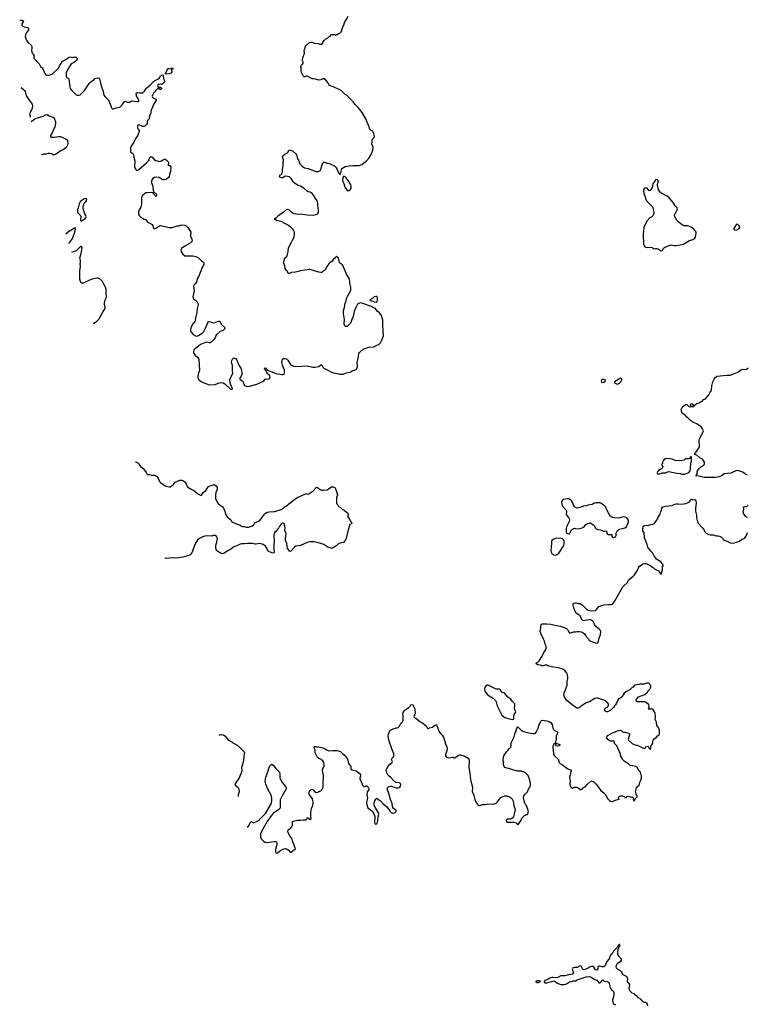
# Model space of a CAD drawing. Header units: inches. Extents: x 2354866 to 2448306, y 705012 to 877032.
# Tile 5 of 36: x 2370796 to 2385663, y 735008 to 755135. Entities that reach past the tile are written whole.
import ezdxf

# ---------------------------------------------------------------- set-up
doc = ezdxf.new("R2010")
doc.units = ezdxf.units.IN
doc.header["$MEASUREMENT"] = 0
for name, color, linetype in [('C3773', 7, 'Continuous'), ('C3774', 7, 'Continuous'), ('C3775', 7, 'Continuous'), ('C3783', 7, 'Continuous'), ('C3784', 7, 'Continuous'), ('C3785', 7, 'Continuous')]:
    doc.layers.add(name, color=color, linetype=linetype)

msp = doc.modelspace()

# ---------------------------------------------------------------- linework, layer by layer
at = {"layer": 'C3773', "color": 6, "elevation": 100}
for points in [[(2375370, 740000), (2375370, 739996), (2375347, 739910), (2375325, 739850), (2375335, 739790), (2375328, 739750), (2375282, 739638), (2375206, 739530), (2375197, 739510), (2375201, 739490), (2375259, 739439), (2375272, 739412), (2375277, 739350), (2375259, 739290), (2375258, 739259)], [(2375453, 738621), (2375483, 738670), (2375511, 738730), (2375530, 738742), (2375570, 738715), (2375638, 738742), (2375690, 738779), (2375819, 738910), (2375924, 739090), (2375940, 739130), (2375949, 739170), (2375950, 739210), (2375939, 739270), (2375868, 739408), (2375826, 739506), (2375817, 739537), (2375814, 739570), (2375826, 739650), (2375860, 739740), (2375870, 739789), (2375890, 739846), (2375910, 739886), (2375930, 739906), (2375950, 739917), (2375975, 739895), (2376026, 739830), (2376092, 739770), (2376102, 739750), (2376112, 739710), (2376113, 739630), (2376162, 739542), (2376236, 739456), (2376246, 739426), (2376243, 739410), (2376156, 739270), (2376117, 739190), (2376119, 739041), (2376112, 739010), (2376094, 738990), (2375984, 738916), (2375963, 738897), (2375861, 738759), (2375732, 738530), (2375718, 738490), (2375713, 738430), (2375730, 738389), (2375780, 738340), (2375810, 738324), (2375850, 738319), (2375990, 738339), (2376030, 738335), (2376044, 738325), (2376052, 738310), (2376052, 738270), (2376029, 738210), (2376020, 738160), (2376021, 738130), (2376030, 738102), (2376050, 738099), (2376070, 738109), (2376127, 738153), (2376190, 738187), (2376230, 738193), (2376250, 738189), (2376283, 738163), (2376330, 738108), (2376382, 738150), (2376390, 738166), (2376410, 738168), (2376425, 738175), (2376430, 738190), (2376422, 738202), (2376392, 738292), (2376374, 738330), (2376358, 738398), (2376314, 738454), (2376282, 738510), (2376276, 738550), (2376279, 738570), (2376290, 738584), (2376330, 738599), (2376352, 738628), (2376368, 738670), (2376368, 738732), (2376382, 738750), (2376474, 738770), (2376530, 738770), (2376590, 738781), (2376641, 738780), (2376661, 738790), (2376670, 738822), (2376690, 738822), (2376704, 738804), (2376730, 738783), (2376745, 738790), (2376750, 738810), (2376744, 738850), (2376746, 738930), (2376755, 739010), (2376783, 739070), (2376794, 739150), (2376777, 739210), (2376710, 739306), (2376706, 739330), (2376708, 739350), (2376730, 739381), (2376750, 739397), (2376770, 739404), (2376790, 739389), (2376830, 739345), (2376850, 739337), (2376870, 739337), (2376890, 739345), (2376910, 739361), (2376950, 739374), (2376970, 739389), (2376994, 739450), (2376999, 739490), (2377000, 739690), (2376988, 739750), (2376984, 739796), (2376991, 739829), (2377015, 739870), (2377016, 739910), (2377007, 739950), (2376990, 739985), (2376970, 740000)], [(2377499, 740000), (2377516, 739930), (2377530, 739910), (2377554, 739890), (2377565, 739870), (2377564, 739830), (2377572, 739810), (2377610, 739791), (2377670, 739780), (2377750, 739721), (2377762, 739690), (2377761, 739670), (2377749, 739630), (2377749, 739610), (2377779, 739550), (2377802, 739490), (2377830, 739458), (2377850, 739462), (2377867, 739473), (2377890, 739475), (2377910, 739454), (2377932, 739410), (2377931, 739389), (2377898, 739350), (2377894, 739330), (2377891, 739290), (2377903, 739230), (2377883, 739130), (2377884, 739110), (2377910, 739024), (2377990, 738964), (2378022, 738922), (2378050, 738850), (2378045, 738730), (2378050, 738704), (2378057, 738697), (2378070, 738692), (2378090, 738701), (2378105, 738730), (2378114, 738770), (2378119, 738841), (2378132, 738890), (2378118, 738938), (2378070, 739011), (2378042, 739070), (2378038, 739090), (2378038, 739130), (2378050, 739169), (2378070, 739202), (2378090, 739219), (2378130, 739198), (2378170, 739167), (2378223, 739103), (2378290, 739049), (2378339, 738990), (2378368, 738948), (2378389, 738930), (2378410, 738917), (2378430, 738913), (2378471, 738930), (2378491, 738950), (2378486, 738970), (2378436, 739010), (2378421, 739030), (2378413, 739053), (2378406, 739110), (2378370, 739195), (2378337, 739317), (2378309, 739390), (2378305, 739415), (2378308, 739432), (2378317, 739443), (2378340, 739460), (2378370, 739470), (2378390, 739470), (2378450, 739446), (2378490, 739436), (2378530, 739436), (2378550, 739443), (2378561, 739450), (2378574, 739470), (2378581, 739510), (2378570, 739525), (2378550, 739536), (2378490, 739543), (2378470, 739551), (2378450, 739567), (2378370, 739651), (2378326, 739686), (2378310, 739711), (2378288, 739770), (2378286, 739790), (2378290, 739818), (2378322, 739878), (2378361, 739919), (2378390, 739935), (2378405, 739950), (2378411, 739970), (2378400, 740000)], [(2379978, 740000), (2379981, 739970), (2379972, 739850), (2379994, 739734), (2380000, 739675)]]:
    msp.add_lwpolyline(points, dxfattribs=at)
at = {"layer": 'C3774', "color": 6, "elevation": 100}
for points in [[(2372294, 748930), (2372310, 748934), (2372350, 748956), (2372370, 748970), (2372418, 749022), (2372498, 749170), (2372541, 749230), (2372544, 749250), (2372528, 749310), (2372528, 749350), (2372540, 749410), (2372564, 749450), (2372570, 749470), (2372562, 749538), (2372563, 749630), (2372550, 749669), (2372512, 749730), (2372490, 749781), (2372437, 749830), (2372399, 749850), (2372370, 749854), (2372310, 749837), (2372270, 749833), (2372119, 749761), (2372090, 749752), (2372070, 749749), (2372056, 749756), (2372040, 749780), (2372021, 749830), (2372027, 750000)], [(2374497, 750000), (2374482, 749970), (2374458, 749890), (2374425, 749835), (2374410, 749769), (2374396, 749750), (2374361, 749718), (2374349, 749691), (2374359, 749590), (2374336, 749470), (2374337, 749450), (2374350, 749428), (2374390, 749402), (2374424, 749370), (2374442, 749330), (2374443, 749310), (2374421, 749230), (2374415, 749150), (2374395, 749070), (2374384, 748990), (2374374, 748966), (2374330, 748921), (2374310, 748885), (2374284, 748810), (2374284, 748770), (2374290, 748757), (2374343, 748703), (2374390, 748672), (2374410, 748669), (2374450, 748682), (2374525, 748730), (2374558, 748762), (2374587, 748813), (2374630, 748928), (2374650, 748958), (2374670, 748963), (2374756, 748936), (2374790, 748943), (2374850, 748970), (2374876, 748970), (2374895, 748955), (2374921, 748901), (2374977, 748850), (2374988, 748830), (2374978, 748810), (2374959, 748790), (2374890, 748764), (2374828, 748710), (2374812, 748690), (2374790, 748630), (2374770, 748604), (2374710, 748545), (2374690, 748533), (2374670, 748530), (2374610, 748540), (2374590, 748538), (2374490, 748496), (2374453, 748470), (2374356, 748385), (2374345, 748350), (2374346, 748330), (2374354, 748310), (2374378, 748278), (2374437, 748230), (2374451, 748210), (2374457, 748190), (2374467, 747970), (2374443, 747890), (2374433, 747830), (2374445, 747790), (2374461, 747770), (2374510, 747735), (2374670, 747671), (2374790, 747679), (2374870, 747711), (2374903, 747717), (2374950, 747711), (2374990, 747691), (2375096, 747590), (2375110, 747581), (2375130, 747576), (2375141, 747590), (2375139, 747610), (2375104, 747684), (2375092, 747770), (2375104, 747810), (2375154, 747910), (2375143, 747957), (2375143, 748063), (2375124, 748130), (2375131, 748170), (2375143, 748197), (2375150, 748208), (2375170, 748222), (2375204, 748210), (2375234, 748174), (2375273, 748070), (2375314, 748010), (2375332, 747932), (2375333, 747890), (2375320, 747850), (2375296, 747810), (2375297, 747790), (2375312, 747770), (2375340, 747750), (2375359, 747730), (2375378, 747678), (2375390, 747660), (2375423, 747643), (2375450, 747636), (2375490, 747642), (2375638, 747682), (2375763, 747737), (2375781, 747750), (2375814, 747786), (2375830, 747792), (2375870, 747787), (2375890, 747793), (2375910, 747810), (2375916, 747830), (2375910, 747855), (2375904, 747865), (2375868, 747888), (2375840, 747940), (2375829, 747950), (2375825, 747965), (2375802, 747990), (2375798, 748010), (2375810, 748016), (2375830, 748010), (2375845, 747985), (2375882, 747962), (2376030, 747904), (2376150, 747879), (2376170, 747879), (2376197, 747890), (2376206, 747910), (2376204, 747970), (2376167, 748070), (2376153, 748130), (2376166, 748194), (2376175, 748205), (2376189, 748211), (2376211, 748211), (2376250, 748201), (2376275, 748175), (2376330, 748090), (2376350, 748070), (2376390, 748050), (2376430, 748046), (2376670, 748062), (2376786, 748034), (2376830, 748030), (2376910, 748049), (2376950, 748079), (2376970, 748079), (2376993, 748030), (2377010, 748010), (2377093, 747973), (2377170, 747928), (2377210, 747915), (2377290, 747902), (2377330, 747889), (2377390, 747886), (2377408, 747890), (2377470, 747913), (2377547, 747933), (2377590, 747955), (2377670, 747985), (2377695, 748030), (2377698, 748070), (2377692, 748110), (2377694, 748130), (2377720, 748250), (2377725, 748310), (2377734, 748330), (2377750, 748344), (2377790, 748378), (2377847, 748413), (2377930, 748438), (2378030, 748451), (2378090, 748483), (2378130, 748496), (2378150, 748511), (2378165, 748530), (2378189, 748570), (2378227, 748670), (2378222, 748790), (2378213, 748870), (2378218, 748950), (2378216, 748990), (2378190, 749085), (2378150, 749144), (2378097, 749177), (2378069, 749230), (2378027, 749247), (2377987, 749270), (2377810, 749336), (2377770, 749344), (2377740, 749340), (2377710, 749330), (2377701, 749319), (2377666, 749254), (2377633, 749170), (2377607, 749070), (2377581, 749010), (2377570, 748966), (2377552, 748930), (2377491, 748869), (2377470, 748862), (2377450, 748866), (2377438, 748878), (2377429, 748910), (2377429, 748950), (2377435, 748970), (2377434, 749010), (2377409, 749129), (2377409, 749190), (2377433, 749250), (2377449, 749350), (2377469, 749390), (2377470, 749434), (2377499, 749490), (2377537, 749543), (2377564, 749610), (2377564, 749670), (2377544, 749750), (2377542, 749790), (2377525, 749845), (2377464, 749950), (2377444, 750000)], [(2376532, 750000), (2376510, 749996), (2376430, 749974), (2376350, 749966), (2376310, 749944), (2376290, 749945), (2376284, 749950), (2376269, 749990), (2376258, 750000)], [(2377004, 750000), (2377001, 749999), (2376970, 749965), (2376950, 749964), (2376910, 749977), (2376830, 749993), (2376812, 750000)], [(2373163, 746095), (2373170, 746095), (2373218, 746070), (2373236, 746050), (2373264, 746004), (2373309, 745970), (2373349, 745930), (2373380, 745880), (2373390, 745849), (2373410, 745839), (2373450, 745839), (2373490, 745826), (2373550, 745823), (2373570, 745816), (2373595, 745795), (2373624, 745764), (2373655, 745695), (2373670, 745675), (2373770, 745607), (2373790, 745598), (2373850, 745587), (2373870, 745589), (2373930, 745626), (2373970, 745681), (2374070, 745722), (2374110, 745725), (2374130, 745718), (2374170, 745685), (2374195, 745650), (2374215, 745595), (2374230, 745576), (2374310, 745530), (2374355, 745510), (2374450, 745438), (2374490, 745418), (2374510, 745418), (2374546, 745470), (2374599, 745510), (2374651, 745590), (2374690, 745609), (2374749, 745629), (2374770, 745633), (2374778, 745630), (2374810, 745609), (2374829, 745570), (2374832, 745550), (2374829, 745530), (2374803, 745470), (2374794, 745406), (2374798, 745350), (2374833, 745273), (2374848, 745248), (2374890, 745210), (2374930, 745181), (2374959, 745150), (2374984, 745090), (2374999, 745030), (2375033, 744970), (2375108, 744910), (2375128, 744870), (2375190, 744841), (2375303, 744803), (2375330, 744782), (2375350, 744775), (2375390, 744774), (2375430, 744764), (2375470, 744764), (2375551, 744790), (2375578, 744810), (2375602, 744850), (2375651, 744869), (2375701, 744900), (2375746, 744950), (2375798, 745030), (2375818, 745050), (2375850, 745069), (2375890, 745078), (2376010, 745084), (2376136, 745125), (2376161, 745139), (2376199, 745170), (2376270, 745209), (2376289, 745231), (2376397, 745323), (2376450, 745353), (2376482, 745378), (2376550, 745402), (2376650, 745452), (2376690, 745439), (2376710, 745445), (2376730, 745465), (2376793, 745507), (2376852, 745570), (2376870, 745576), (2376950, 745525), (2376970, 745518), (2377010, 745515), (2377075, 745525), (2377170, 745583), (2377203, 745583), (2377233, 745573), (2377243, 745563), (2377278, 745470), (2377278, 745450), (2377288, 745430), (2377287, 745413), (2377268, 745370), (2377266, 745290), (2377270, 745246), (2377290, 745226), (2377310, 745186), (2377346, 745170), (2377386, 745130), (2377428, 745108), (2377470, 745068), (2377498, 745050), (2377508, 745030), (2377507, 745013), (2377498, 744990), (2377498, 744970), (2377544, 744910), (2377566, 744866), (2377584, 744850), (2377575, 744830), (2377542, 744818), (2377533, 744807), (2377522, 744750), (2377498, 744682), (2377464, 744530), (2377441, 744479), (2377410, 744448), (2377350, 744437), (2377314, 744425), (2377253, 744370), (2377190, 744335), (2377155, 744335), (2377090, 744353), (2377010, 744407), (2376950, 744430), (2376898, 744438), (2376810, 744459), (2376740, 744460), (2376690, 744454), (2376670, 744447), (2376530, 744385), (2376438, 744370), (2376410, 744351), (2376335, 744270), (2376330, 744267), (2376310, 744271), (2376270, 744331), (2376263, 744363), (2376257, 744430), (2376227, 744490), (2376227, 744527), (2376242, 744630), (2376236, 744656), (2376215, 744690), (2376211, 744709), (2376217, 744750), (2376214, 744790), (2376198, 744830), (2376190, 744838), (2376170, 744845), (2376150, 744836), (2376130, 744818), (2376110, 744790), (2376089, 744751), (2376069, 744730), (2376030, 744675), (2376005, 744655), (2375992, 744630), (2375987, 744590), (2375992, 744470), (2375986, 744410), (2375990, 744370), (2375987, 744290), (2375994, 744250), (2375989, 744231), (2375950, 744235), (2375886, 744266), (2375870, 744281), (2375851, 744310), (2375844, 744330), (2375815, 744375), (2375768, 744408), (2375730, 744421), (2375690, 744427), (2375630, 744414), (2375610, 744414), (2375550, 744431), (2375450, 744431), (2375390, 744422), (2375330, 744419), (2375290, 744408), (2375230, 744379), (2375170, 744359), (2375110, 744310), (2375050, 744279), (2374971, 744229), (2374930, 744219), (2374910, 744221), (2374841, 744261), (2374822, 744282), (2374808, 744308), (2374802, 744350), (2374804, 744390), (2374833, 744490), (2374836, 744530), (2374819, 744570), (2374790, 744591), (2374752, 744588), (2374730, 744579), (2374635, 744585), (2374570, 744575), (2374522, 744558), (2374470, 744530), (2374430, 744496), (2374402, 744458), (2374376, 744404), (2374327, 744270), (2374310, 744234), (2374292, 744210), (2374270, 744190), (2374130, 744146), (2374008, 744128), (2373910, 744133), (2373790, 744122), (2373766, 744125)], [(2378400, 740000), (2378396, 740010), (2378398, 740030), (2378431, 740070), (2378442, 740090), (2378442, 740130), (2378410, 740194), (2378402, 740230), (2378390, 740254), (2378346, 740386), (2378326, 740490), (2378332, 740528), (2378350, 740586), (2378372, 740610), (2378430, 740642), (2378490, 740662), (2378510, 740662), (2378530, 740669), (2378551, 740689), (2378572, 740730), (2378592, 740750), (2378594, 740770), (2378617, 740783), (2378631, 740809), (2378631, 740910), (2378625, 740930), (2378632, 740970), (2378650, 741006), (2378672, 741028), (2378747, 741073), (2378777, 741103), (2378790, 741128), (2378810, 741139), (2378830, 741128), (2378869, 741050), (2378877, 740950), (2378870, 740931), (2378854, 740910), (2378849, 740891), (2378858, 740870), (2378890, 740854), (2378969, 740790), (2379015, 740770), (2379098, 740698), (2379130, 740648), (2379143, 740643), (2379150, 740642), (2379170, 740658), (2379230, 740675), (2379270, 740708), (2379310, 740726), (2379329, 740690), (2379337, 740650), (2379361, 740590), (2379390, 740549), (2379430, 740509), (2379455, 740470), (2379472, 740430), (2379497, 740330), (2379524, 740270), (2379529, 740230), (2379522, 740190), (2379495, 740110), (2379495, 740090), (2379509, 740069), (2379534, 740054), (2379566, 740046), (2379630, 740059), (2379650, 740057), (2379670, 740049), (2379690, 740049), (2379710, 740059), (2379750, 740094), (2379790, 740105), (2379805, 740105), (2379890, 740081), (2379957, 740037), (2379976, 740016), (2379978, 740000)], [(2374874, 740511), (2374910, 740521), (2374950, 740519), (2374970, 740512), (2374990, 740497), (2375065, 740405), (2375130, 740374), (2375153, 740353), (2375230, 740310), (2375302, 740250), (2375381, 740170), (2375392, 740150), (2375374, 740090), (2375370, 740000)], [(2376970, 740000), (2376950, 740016), (2376910, 740036), (2376876, 740070), (2376851, 740110), (2376831, 740150), (2376831, 740211), (2376814, 740250), (2376814, 740270), (2376822, 740278), (2376850, 740278), (2376870, 740268), (2376886, 740274), (2376910, 740273), (2376970, 740259), (2377030, 740237), (2377067, 740207), (2377109, 740190), (2377190, 740196), (2377270, 740195), (2377310, 740192), (2377350, 740176), (2377390, 740137), (2377429, 740109), (2377457, 740070), (2377490, 740036), (2377499, 740000)]]:
    msp.add_lwpolyline(points, dxfattribs=at)
msp.add_lwpolyline([(2378070, 749479), (2378041, 749470), (2378019, 749450), (2378007, 749433), (2377952, 749410), (2377974, 749390), (2378010, 749384), (2378039, 749370), (2378090, 749363), (2378103, 749370), (2378108, 749410), (2378104, 749450), (2378090, 749474)], close=True, dxfattribs=at)
at = {"layer": 'C3775', "color": 6, "elevation": 100}
for points in [[(2376258, 750000), (2376248, 750010), (2376222, 750050), (2376210, 750106), (2376189, 750170), (2376196, 750184), (2376209, 750250), (2376227, 750273), (2376250, 750291), (2376261, 750310), (2376279, 750390), (2376290, 750472), (2376352, 750588), (2376370, 750631), (2376405, 750690), (2376414, 750750), (2376410, 750790), (2376392, 750830), (2376374, 750854), (2376334, 750894), (2376290, 750927), (2376150, 751003), (2376046, 751030), (2376008, 751050), (2376008, 751070), (2376046, 751094), (2376086, 751134), (2376189, 751210), (2376210, 751221), (2376250, 751258), (2376270, 751265), (2376302, 751250), (2376342, 751210), (2376383, 751183), (2376396, 751176), (2376450, 751168), (2376570, 751163), (2376670, 751147), (2376790, 751141), (2376850, 751152), (2376886, 751170), (2376900, 751200), (2376902, 751250), (2376895, 751275), (2376889, 751371), (2376881, 751410), (2376874, 751430), (2376839, 751479), (2376800, 751550), (2376770, 751585), (2376729, 751609), (2376690, 751619), (2376670, 751629), (2376602, 751690), (2376530, 751730), (2376484, 751744), (2376410, 751793), (2376390, 751814), (2376345, 751890), (2376310, 751923), (2376230, 751938), (2376208, 751932), (2376170, 751905), (2376150, 751904), (2376110, 751918), (2376102, 751930), (2376110, 751954), (2376130, 751962), (2376155, 751985), (2376165, 752015), (2376167, 752070), (2376181, 752150), (2376182, 752210), (2376178, 752230), (2376187, 752253), (2376188, 752270), (2376164, 752330), (2376169, 752350), (2376210, 752385), (2376243, 752397), (2376265, 752415), (2376298, 752462), (2376309, 752470), (2376330, 752471), (2376370, 752454), (2376438, 752390), (2376450, 752370), (2376473, 752293), (2376497, 752250), (2376521, 752190), (2376570, 752138), (2376614, 752110), (2376690, 752091), (2376850, 752035), (2376890, 752031), (2376930, 752045), (2376943, 752057), (2376955, 752090), (2376962, 752130), (2376989, 752211), (2377010, 752226), (2377030, 752225), (2377070, 752205), (2377090, 752205), (2377150, 752185), (2377230, 752151), (2377250, 752131), (2377265, 752105), (2377284, 752070), (2377310, 752003), (2377330, 751976), (2377342, 751978), (2377353, 751987), (2377378, 752090), (2377449, 752131), (2377525, 752145), (2377610, 752155), (2377730, 752156), (2377790, 752176), (2377884, 752250), (2377937, 752310), (2377987, 752393), (2378013, 752470), (2378019, 752530), (2377989, 752590), (2377997, 752630), (2377997, 752670), (2378006, 752690), (2378036, 752730), (2378043, 752750), (2378041, 752779), (2378033, 752810), (2378009, 752850), (2377952, 752892), (2377943, 752910), (2377933, 752970), (2377910, 753009), (2377869, 753109), (2377796, 753236), (2377710, 753342), (2377642, 753410), (2377610, 753458), (2377542, 753522), (2377485, 753585), (2377449, 753609), (2377370, 753679), (2377326, 753706), (2377238, 753750), (2377129, 753790), (2377110, 753809), (2377089, 753850), (2377050, 753902), (2377034, 753914), (2377030, 753926), (2376990, 753929), (2376950, 753905), (2376910, 753899), (2376812, 753928), (2376769, 753929), (2376670, 753978), (2376650, 753978), (2376630, 753968), (2376608, 753968), (2376590, 753986), (2376546, 754070), (2376548, 754150), (2376542, 754170), (2376555, 754205), (2376578, 754230), (2376588, 754250), (2376587, 754267), (2376569, 754310), (2376576, 754324), (2376583, 754357), (2376614, 754450), (2376608, 754510), (2376628, 754550), (2376630, 754574), (2376649, 754611), (2376718, 754670), (2376750, 754679), (2376770, 754675), (2376810, 754655), (2376891, 754651), (2376930, 754632), (2376967, 754633), (2377016, 754710), (2377041, 754739), (2377094, 754766), (2377110, 754782), (2377130, 754792), (2377170, 754832), (2377230, 754832), (2377250, 754822), (2377268, 754832), (2377287, 754833), (2377310, 754852), (2377330, 754854), (2377360, 754880), (2377375, 754905), (2377375, 754930), (2377389, 754970), (2377422, 755030), (2377442, 755090), (2377464, 755130), (2377510, 755205)], [(2370796, 755135), (2370871, 755110), (2370867, 755090), (2370842, 755050), (2370836, 755030), (2370841, 755021), (2370861, 755001), (2370887, 754987), (2370955, 754975), (2370971, 754970), (2370978, 754958), (2370973, 754930), (2370933, 754870), (2370915, 754830), (2370908, 754790), (2370911, 754770), (2370926, 754730), (2370943, 754703), (2370970, 754670), (2371030, 754615), (2371042, 754590), (2371045, 754555), (2371039, 754510), (2371044, 754470), (2371051, 754451), (2371071, 754430), (2371083, 754410), (2371087, 754350), (2371193, 754233), (2371227, 754167), (2371253, 754150), (2371271, 754131), (2371310, 754036), (2371329, 754009), (2371350, 754001), (2371390, 754003), (2371450, 754020), (2371470, 754033), (2371577, 754130), (2371592, 754150), (2371609, 754190), (2371641, 754239), (2371655, 754270), (2371670, 754287), (2371737, 754323), (2371790, 754361), (2371830, 754378), (2371870, 754362), (2371890, 754371), (2371929, 754371), (2371950, 754366), (2371971, 754350), (2371971, 754330), (2371958, 754310), (2371916, 754270), (2371847, 754233), (2371770, 754109), (2371743, 754050), (2371742, 753970), (2371766, 753946), (2371790, 753938), (2371802, 753922), (2371819, 753770), (2371830, 753731), (2371850, 753701), (2371950, 753599), (2371970, 753593), (2372007, 753593), (2372030, 753600), (2372123, 753690), (2372213, 753830), (2372250, 753867), (2372318, 753910), (2372330, 753932), (2372390, 753946), (2372410, 753941), (2372423, 753923), (2372443, 753870), (2372460, 753780), (2372501, 753670), (2372514, 753594), (2372540, 753560), (2372611, 753490), (2372646, 753406), (2372671, 753331), (2372690, 753312), (2372710, 753311), (2372768, 753332), (2372810, 753338), (2372839, 753350), (2372890, 753396), (2372930, 753454), (2372950, 753472), (2372990, 753446), (2373050, 753447), (2373073, 753467), (2373090, 753474), (2373130, 753473), (2373190, 753460), (2373210, 753460), (2373230, 753467), (2373232, 753492), (2373212, 753532), (2373185, 753570), (2373179, 753590), (2373176, 753624), (2373183, 753637), (2373195, 753645), (2373210, 753646), (2373250, 753637), (2373290, 753637), (2373310, 753642), (2373328, 753652), (2373348, 753672), (2373381, 753730), (2373398, 753750), (2373463, 753797), (2373530, 753871), (2373550, 753887), (2373594, 753905), (2373619, 753921), (2373649, 753950), (2373670, 753985), (2373690, 754001), (2373710, 754005), (2373722, 754002), (2373730, 753994), (2373734, 753930), (2373752, 753890), (2373754, 753870), (2373747, 753850), (2373710, 753818), (2373690, 753813), (2373630, 753814), (2373611, 753790), (2373630, 753752), (2373644, 753756), (2373670, 753755), (2373690, 753736), (2373690, 753722), (2373670, 753707), (2373658, 753710), (2373635, 753730), (2373630, 753746), (2373622, 753730), (2373610, 753724), (2373530, 753630), (2373507, 753590), (2373504, 753570), (2373512, 753550), (2373531, 753531), (2373585, 753510), (2373583, 753490), (2373566, 753454), (2373523, 753390), (2373503, 753330), (2373481, 753300), (2373476, 753230), (2373450, 753170), (2373442, 753110), (2373408, 753072), (2373399, 753050), (2373402, 753010), (2373388, 752990), (2373350, 752958), (2373331, 752949), (2373310, 752953), (2373250, 752982), (2373217, 752983), (2373203, 752970), (2373203, 752923), (2373215, 752895), (2373234, 752870), (2373236, 752850), (2373210, 752775), (2373171, 752710), (2373131, 752630), (2373071, 752550), (2373059, 752510), (2373057, 752437), (2373064, 752424), (2373113, 752393), (2373123, 752370), (2373130, 752322), (2373149, 752249), (2373140, 752130), (2373148, 752108), (2373170, 752073), (2373190, 752054), (2373210, 752058), (2373230, 752070), (2373389, 752210), (2373429, 752250), (2373439, 752270), (2373449, 752310), (2373470, 752332), (2373490, 752332), (2373504, 752324), (2373540, 752280), (2373577, 752257), (2373650, 752239), (2373690, 752247), (2373750, 752281), (2373770, 752286), (2373790, 752271), (2373827, 752230), (2373835, 752205), (2373826, 752170), (2373830, 752154), (2373850, 752162), (2373871, 752151), (2373886, 752130), (2373876, 752030), (2373856, 751970), (2373851, 751930), (2373838, 751910), (2373790, 751869), (2373750, 751859), (2373730, 751862), (2373710, 751869), (2373647, 751907), (2373590, 751918), (2373550, 751911), (2373519, 751890), (2373501, 751870), (2373490, 751850), (2373488, 751810), (2373513, 751730), (2373521, 751641), (2373531, 751630), (2373532, 751612), (2373572, 751590), (2373592, 751570), (2373592, 751528), (2373570, 751526), (2373550, 751546), (2373535, 751575), (2373518, 751590), (2373516, 751596), (2373490, 751602), (2373410, 751599), (2373370, 751593), (2373310, 751549), (2373293, 751527), (2373282, 751490), (2373286, 751370), (2373279, 751330), (2373263, 751290), (2373236, 751250), (2373222, 751210), (2373221, 751170), (2373236, 751130), (2373264, 751104), (2373326, 751066), (2373368, 751048), (2373406, 751006), (2373430, 750987), (2373484, 750964), (2373505, 750950), (2373516, 750930), (2373521, 750890), (2373530, 750872), (2373550, 750863), (2373590, 750881), (2373650, 750921), (2373670, 750925), (2373770, 750911), (2373850, 750887), (2373890, 750887), (2373912, 750888), (2374010, 750921), (2374050, 750921), (2374110, 750939), (2374170, 750935), (2374200, 750920), (2374241, 750881), (2374291, 750790), (2374294, 750770), (2374287, 750750), (2374286, 750710), (2374312, 750648), (2374322, 750610), (2374282, 750570), (2374170, 750507), (2374102, 750458), (2374086, 750430), (2374096, 750390), (2374123, 750350), (2374171, 750310), (2374190, 750305), (2374231, 750309), (2374330, 750306), (2374393, 750293), (2374422, 750282), (2374446, 750266), (2374510, 750205), (2374550, 750178), (2374560, 750160), (2374561, 750130), (2374510, 750050), (2374502, 750010), (2374497, 750000)], [(2370818, 753747), (2370830, 753742), (2370876, 753710), (2370896, 753690), (2370908, 753668), (2370920, 753610), (2370937, 753570), (2370987, 753487), (2371049, 753410), (2371060, 753370), (2371041, 753299), (2370996, 753210), (2371006, 753170), (2371006, 753150), (2371003, 753142)], [(2371031, 753052), (2371076, 753090), (2371110, 753113), (2371168, 753132), (2371210, 753140), (2371275, 753165), (2371325, 753190), (2371354, 753194), (2371410, 753161), (2371490, 753137), (2371510, 753102), (2371525, 753050), (2371530, 753010), (2371515, 752945), (2371452, 752808), (2371426, 752770), (2371423, 752743), (2371436, 752736), (2371510, 752734), (2371590, 752749), (2371630, 752745), (2371737, 752697), (2371769, 752670), (2371775, 752650), (2371782, 752610), (2371775, 752570), (2371745, 752515), (2371668, 752470), (2371641, 752459), (2371570, 752405), (2371545, 752395), (2371530, 752382), (2371507, 752373), (2371473, 752373), (2371450, 752392), (2371410, 752402), (2371370, 752398), (2371334, 752386), (2371290, 752386), (2371250, 752376), (2371239, 752371)], [(2371794, 750560), (2371809, 750571), (2371830, 750591), (2371875, 750665), (2371925, 750790), (2371939, 750850), (2371939, 750870), (2371930, 750882), (2371910, 750873), (2371874, 750846), (2371790, 750799), (2371736, 750750)], [(2372027, 750000), (2372029, 750050), (2372036, 750090), (2372033, 750150), (2372037, 750170), (2372037, 750210), (2372025, 750270), (2372050, 750354), (2372069, 750470), (2372063, 750483), (2372050, 750506), (2372042, 750498), (2372030, 750495), (2371950, 750409), (2371851, 750376)], [(2377444, 750000), (2377399, 750110), (2377390, 750122), (2377350, 750149), (2377329, 750169), (2377310, 750258), (2377286, 750290), (2377270, 750298), (2377238, 750262), (2377210, 750239), (2377181, 750199), (2377133, 750167), (2377114, 750146), (2377073, 750087), (2377046, 750030), (2377030, 750014), (2377004, 750000)], [(2376812, 750000), (2376732, 750032), (2376712, 750032), (2376532, 750000)]]:
    msp.add_lwpolyline(points, dxfattribs=at)
for points in [[(2373785, 754025), (2373778, 754030), (2373779, 754050), (2373793, 754067), (2373810, 754112), (2373822, 754130), (2373830, 754135), (2373850, 754136), (2373887, 754133), (2373902, 754138), (2373906, 754150), (2373912, 754152), (2373918, 754138), (2373932, 754130), (2373930, 754126), (2373898, 754122), (2373894, 754106), (2373901, 754070), (2373895, 754050), (2373850, 754030)], [(2377430, 751929), (2377410, 751928), (2377401, 751910), (2377394, 751850), (2377397, 751830), (2377419, 751790), (2377442, 751710), (2377470, 751661), (2377490, 751646), (2377530, 751645), (2377545, 751655), (2377569, 751690), (2377569, 751730), (2377560, 751760), (2377524, 751830), (2377465, 751905), (2377443, 751923)], [(2372150, 751478), (2372114, 751470), (2372070, 751449), (2372030, 751414), (2372008, 751370), (2371991, 751290), (2371976, 751250), (2371974, 751210), (2371984, 751190), (2372041, 751130), (2372046, 751110), (2372036, 751050), (2372038, 751030), (2372050, 751018), (2372070, 751027), (2372130, 751071), (2372145, 751090), (2372153, 751110), (2372149, 751130), (2372124, 751170), (2372109, 751229), (2372089, 751270), (2372089, 751290), (2372089, 751310), (2372110, 751382), (2372130, 751405), (2372146, 751410), (2372158, 751430), (2372158, 751450), (2372166, 751470)]]:
    msp.add_lwpolyline(points, close=True, dxfattribs=at)
at = {"layer": 'C3783', "color": 6, "elevation": 100}
for points in [[(2380000, 739675), (2380002, 739650), (2380016, 739570), (2380049, 739450), (2380043, 739350), (2380067, 739307), (2380094, 739194), (2380124, 739130), (2380161, 739081), (2380170, 739073), (2380190, 739073), (2380250, 739093), (2380290, 739089), (2380350, 739099), (2380410, 739103), (2380470, 739099), (2380490, 739104), (2380530, 739122), (2380550, 739139), (2380630, 739236), (2380710, 739272), (2380750, 739271), (2380790, 739256), (2380820, 739240), (2380850, 739213), (2380867, 739190), (2380879, 739159), (2380894, 739074), (2380918, 738990), (2380916, 738950), (2380901, 738910), (2380890, 738852), (2380877, 738830), (2380850, 738806), (2380830, 738796), (2380770, 738796), (2380758, 738790), (2380738, 738770), (2380738, 738750), (2380750, 738729), (2380809, 738729), (2380830, 738734), (2380892, 738732), (2380937, 738717), (2380970, 738682), (2380990, 738688), (2381045, 738770), (2381058, 738810), (2381090, 738848), (2381110, 738868), (2381150, 738888), (2381172, 738888), (2381190, 738946), (2381188, 738970), (2381151, 739071), (2381131, 739090), (2381118, 739118), (2381101, 739170), (2381091, 739230), (2381099, 739270), (2381130, 739309), (2381171, 739350), (2381191, 739409), (2381211, 739430), (2381232, 739490), (2381232, 739528), (2381225, 739550), (2381222, 739590), (2381185, 739685), (2381130, 739742), (2381090, 739762), (2381070, 739762), (2381050, 739772), (2380970, 739772), (2380944, 739784), (2380890, 739792), (2380854, 739810), (2380790, 739831), (2380750, 739832), (2380711, 739851), (2380692, 739870), (2380682, 739902), (2380681, 739970), (2380676, 739990), (2380677, 740000)], [(2381802, 740000), (2381821, 739950), (2381839, 739930), (2381890, 739901), (2381955, 739850), (2382010, 739815), (2382062, 739802), (2382066, 739770), (2382049, 739751), (2382048, 739728), (2382029, 739650), (2382042, 739570), (2382042, 739550), (2382035, 739530), (2382036, 739496), (2382058, 739450), (2382070, 739438), (2382090, 739429), (2382130, 739444), (2382170, 739449), (2382210, 739434), (2382250, 739399), (2382270, 739398), (2382290, 739408), (2382312, 739430), (2382350, 739455), (2382398, 739510), (2382458, 739562), (2382490, 739575), (2382510, 739569), (2382530, 739554), (2382577, 739510), (2382670, 739379), (2382732, 739332), (2382762, 739302), (2382814, 739210), (2382850, 739173), (2382870, 739160), (2382890, 739153), (2382910, 739153), (2382950, 739176), (2383038, 739202), (2383042, 739210), (2383031, 739230), (2383038, 739250), (2383050, 739262), (2383071, 739269), (2383110, 739269), (2383190, 739228), (2383210, 739258), (2383230, 739266), (2383290, 739242), (2383310, 739246), (2383328, 739228), (2383330, 739206), (2383348, 739170), (2383352, 739170), (2383382, 739218), (2383414, 739250), (2383412, 739270), (2383401, 739281), (2383381, 739350), (2383396, 739430), (2383419, 739461), (2383451, 739490), (2383465, 739550), (2383491, 739590), (2383499, 739630), (2383501, 739670), (2383481, 739750), (2383430, 739805), (2383419, 739839), (2383391, 739871), (2383270, 739892), (2383232, 739930), (2383210, 739938), (2383150, 739978), (2383128, 740000)], [(2383634, 734974), (2383624, 735010), (2383610, 735030), (2383590, 735043), (2383555, 735045), (2383544, 735050), (2383522, 735070), (2383490, 735115), (2383442, 735142), (2383415, 735175), (2383388, 735188), (2383360, 735220), (2383310, 735238), (2383270, 735276), (2383251, 735331), (2383253, 735370), (2383263, 735410), (2383251, 735430), (2383227, 735450), (2383214, 735470), (2383219, 735530), (2383206, 735566), (2383195, 735575), (2383141, 735601), (2383130, 735610), (2383090, 735674), (2383074, 735690), (2383010, 735725), (2382989, 735749), (2382983, 735790), (2382996, 735824), (2383014, 735846), (2383076, 735890), (2383095, 735910), (2383091, 735930), (2383039, 735990), (2383026, 736010), (2383021, 736030), (2383019, 736070), (2383026, 736134), (2383061, 736210), (2383058, 736230), (2383053, 736233), (2383050, 736234), (2383030, 736216), (2383010, 736190), (2382997, 736163), (2382929, 736091), (2382899, 736041), (2382865, 736010), (2382853, 735990), (2382849, 735950), (2382837, 735930), (2382796, 735884), (2382768, 735812), (2382752, 735788), (2382730, 735775), (2382710, 735774), (2382690, 735776), (2382650, 735790), (2382629, 735790), (2382617, 735783), (2382610, 735771), (2382607, 735730), (2382590, 735705), (2382564, 735710), (2382545, 735730), (2382528, 735768), (2382510, 735784), (2382490, 735788), (2382450, 735776), (2382413, 735750), (2382350, 735720), (2382330, 735715), (2382318, 735718), (2382310, 735721), (2382296, 735736), (2382270, 735786), (2382250, 735795), (2382190, 735763), (2382130, 735763), (2382089, 735750), (2382083, 735730), (2382114, 735650), (2382101, 735630), (2382090, 735622), (2382010, 735610), (2381933, 735587), (2381870, 735592), (2381850, 735589), (2381790, 735558), (2381750, 735546), (2381690, 735559), (2381670, 735558), (2381630, 735545), (2381590, 735517), (2381523, 735497), (2381516, 735490), (2381513, 735470), (2381529, 735450), (2381545, 735445), (2381570, 735445), (2381610, 735461), (2381669, 735471), (2381710, 735486), (2381730, 735482), (2381769, 735450), (2381830, 735420), (2381850, 735413), (2381930, 735411), (2381970, 735425), (2382010, 735457), (2382030, 735465), (2382070, 735471), (2382110, 735486), (2382150, 735490), (2382190, 735511), (2382370, 735570), (2382430, 735576), (2382470, 735564), (2382550, 735518), (2382590, 735502), (2382630, 735448), (2382650, 735448), (2382663, 735457), (2382710, 735506), (2382738, 735478), (2382810, 735475), (2382830, 735455), (2382843, 735430), (2382858, 735350), (2382868, 735328), (2382887, 735307), (2382912, 735290), (2382929, 735270), (2382937, 735250), (2382934, 735186), (2382912, 735090), (2382915, 735050), (2382930, 735019), (2382970, 734997)]]:
    msp.add_lwpolyline(points, dxfattribs=at)
msp.add_lwpolyline([(2381390, 735450), (2381368, 735450), (2381350, 735459), (2381344, 735470), (2381350, 735481), (2381370, 735492), (2381410, 735494), (2381425, 735490), (2381431, 735470)], close=True, dxfattribs=at)
at = {"layer": 'C3784', "color": 6, "elevation": 100}
for points in [[(2385670, 745827), (2385614, 745854), (2385570, 745884), (2385470, 745919), (2385430, 745914), (2385330, 745868), (2385190, 745850), (2385150, 745819), (2385090, 745790), (2385010, 745777), (2384790, 745779), (2384729, 745789), (2384670, 745806), (2384614, 745810), (2384622, 745818), (2384623, 745830), (2384641, 745850), (2384642, 745890), (2384648, 745910), (2384677, 745963), (2384706, 745990), (2384770, 746026), (2384791, 746050), (2384787, 746087), (2384745, 746150), (2384690, 746182), (2384630, 746236), (2384594, 746250), (2384592, 746270), (2384610, 746288), (2384678, 746390), (2384685, 746410), (2384684, 746464), (2384678, 746490), (2384682, 746550), (2384710, 746598), (2384723, 746637), (2384762, 746710), (2384765, 746730), (2384751, 746770), (2384718, 746810), (2384630, 746871), (2384562, 746902), (2384502, 746942), (2384450, 746998), (2384430, 747011), (2384391, 747051), (2384350, 747078), (2384334, 747094), (2384316, 747130), (2384311, 747170), (2384331, 747209), (2384350, 747235), (2384410, 747266), (2384430, 747266), (2384466, 747230), (2384490, 747218), (2384510, 747226), (2384570, 747228), (2384578, 747242), (2384590, 747246), (2384602, 747270), (2384630, 747289), (2384676, 747304), (2384710, 747325), (2384732, 747330), (2384750, 747342), (2384770, 747369), (2384810, 747388), (2384875, 747465), (2384898, 747510), (2384925, 747550), (2384931, 747570), (2384941, 747650), (2384961, 747730), (2384986, 747790), (2385010, 747819), (2385050, 747845), (2385110, 747857), (2385250, 747870), (2385310, 747870), (2385371, 747890), (2385468, 747932), (2385530, 747977), (2385550, 747985), (2385589, 747989), (2385610, 747984), (2385650, 747994), (2385681, 748019)], [(2383128, 740000), (2383118, 740010), (2383080, 740080), (2383065, 740150), (2383051, 740171), (2382996, 740290), (2382950, 740342), (2382945, 740385), (2382933, 740393), (2382912, 740388), (2382870, 740386), (2382838, 740398), (2382804, 740430), (2382793, 740450), (2382791, 740470), (2382797, 740490), (2382810, 740501), (2382910, 740558), (2383030, 740607), (2383072, 740612), (2383085, 740605), (2383110, 740575), (2383131, 740569), (2383170, 740569), (2383248, 740548), (2383258, 740530), (2383256, 740516), (2383229, 740430), (2383238, 740410), (2383310, 740338), (2383350, 740318), (2383390, 740308), (2383410, 740308), (2383526, 740250), (2383570, 740238), (2383578, 740242), (2383592, 740270), (2383602, 740278), (2383630, 740282), (2383642, 740270), (2383650, 740246), (2383666, 740230), (2383691, 740229), (2383692, 740290), (2383712, 740310), (2383731, 740349), (2383731, 740390), (2383738, 740410), (2383752, 740430), (2383805, 740470), (2383830, 740498), (2383864, 740516), (2383872, 740532), (2383872, 740610), (2383856, 740650), (2383815, 740710), (2383811, 740771), (2383799, 740799), (2383787, 740810), (2383781, 740830), (2383787, 740870), (2383781, 740950), (2383766, 740990), (2383730, 741041), (2383710, 741047), (2383690, 741042), (2383650, 741042), (2383647, 741050), (2383654, 741066), (2383656, 741090), (2383651, 741130), (2383597, 741177), (2383569, 741191), (2383413, 741193), (2383398, 741198), (2383392, 741230), (2383410, 741258), (2383442, 741290), (2383570, 741338), (2383622, 741390), (2383632, 741410), (2383672, 741450), (2383691, 741489), (2383691, 741511), (2383672, 741552), (2383652, 741572), (2383610, 741572), (2383550, 741552), (2383470, 741552), (2383450, 741545), (2383365, 741535), (2383350, 741522), (2383330, 741492), (2383310, 741482), (2383270, 741445), (2383195, 741405), (2383170, 741382), (2383148, 741370), (2383125, 741335), (2383110, 741302), (2383078, 741270), (2383029, 741251), (2382990, 741162), (2382969, 741130), (2382949, 741110), (2382930, 741078), (2382870, 741021), (2382806, 740990), (2382790, 740987), (2382770, 740992), (2382752, 741010), (2382745, 741030), (2382750, 741046), (2382774, 741070), (2382811, 741089), (2382830, 741126), (2382830, 741134), (2382812, 741170), (2382797, 741177), (2382758, 741210), (2382730, 741224), (2382610, 741265), (2382590, 741265), (2382550, 741256), (2382494, 741226), (2382450, 741195), (2382410, 741186), (2382370, 741171), (2382250, 741090), (2382230, 741071), (2382210, 741065), (2382190, 741065), (2382170, 741071), (2382110, 741111), (2381984, 741210), (2381936, 741270), (2381919, 741310), (2381915, 741330), (2381923, 741370), (2381982, 741530), (2381985, 741550), (2381981, 741610), (2381999, 741670), (2381996, 741710), (2381982, 741762), (2381971, 741790), (2381938, 741830), (2381897, 741857), (2381805, 741885), (2381664, 741904), (2381610, 741921), (2381570, 741939), (2381530, 741938), (2381490, 741924), (2381470, 741926), (2381438, 741938), (2381382, 741950), (2381351, 741970), (2381358, 741990), (2381403, 742017), (2381411, 742029), (2381470, 742124), (2381511, 742210), (2381539, 742250), (2381554, 742290), (2381551, 742330), (2381531, 742370), (2381516, 742430), (2381501, 742470), (2381451, 742571), (2381432, 742628), (2381446, 742694), (2381447, 742753), (2381451, 742770), (2381474, 742786), (2381570, 742787), (2381650, 742781), (2381738, 742758), (2381839, 742739), (2381945, 742705), (2381969, 742690), (2381989, 742670), (2382010, 742629), (2382030, 742604), (2382050, 742602), (2382110, 742621), (2382150, 742622), (2382190, 742630), (2382230, 742630), (2382270, 742623), (2382301, 742610), (2382340, 742580), (2382370, 742529), (2382416, 742476), (2382430, 742453), (2382450, 742436), (2382511, 742409), (2382589, 742389), (2382610, 742395), (2382626, 742430), (2382635, 742490), (2382663, 742570), (2382671, 742630), (2382661, 742650), (2382643, 742670), (2382565, 742730), (2382539, 742770), (2382533, 742790), (2382511, 742830), (2382479, 742859), (2382450, 742868), (2382430, 742869), (2382310, 742850), (2382290, 742862), (2382262, 742922), (2382246, 742946), (2382210, 742978), (2382158, 743010), (2382121, 743110), (2382105, 743170), (2382104, 743196), (2382113, 743207), (2382127, 743207), (2382150, 743215), (2382170, 743215), (2382210, 743204), (2382250, 743199), (2382294, 743170), (2382370, 743094), (2382410, 743064), (2382470, 743049), (2382562, 743058), (2382584, 743076), (2382630, 743137), (2382650, 743149), (2382690, 743157), (2382730, 743176), (2382830, 743184), (2382850, 743179), (2382890, 743179), (2382910, 743189), (2382950, 743242), (2383121, 743539), (2383139, 743561), (2383216, 743630), (2383231, 743670), (2383247, 743690), (2383330, 743759), (2383357, 743790), (2383410, 743869), (2383438, 743930), (2383459, 743961), (2383492, 743988), (2383530, 744010), (2383570, 744020), (2383590, 744017), (2383612, 744012), (2383664, 743985), (2383739, 743939), (2383770, 743909), (2383848, 743870), (2383890, 743808), (2383910, 743806), (2383916, 743850), (2383932, 743890), (2383931, 743950), (2383942, 743970), (2383942, 743990), (2383931, 744010), (2383894, 744054), (2383830, 744091), (2383806, 744110), (2383758, 744178), (2383730, 744231), (2383713, 744253), (2383690, 744271), (2383631, 744350), (2383616, 744410), (2383565, 744545), (2383555, 744650), (2383528, 744688), (2383527, 744730), (2383538, 744770), (2383550, 744788), (2383570, 744798), (2383650, 744802), (2383690, 744818), (2383730, 744822), (2383750, 744829), (2383770, 744842), (2383817, 744903), (2383837, 744950), (2383882, 745030), (2383897, 745083), (2383911, 745110), (2383916, 745150), (2383931, 745169), (2383944, 745176), (2383990, 745190), (2384130, 745203), (2384170, 745225), (2384210, 745238), (2384250, 745238), (2384310, 745231), (2384410, 745244), (2384444, 745256), (2384479, 745281), (2384497, 745303), (2384511, 745329), (2384530, 745331), (2384550, 745322), (2384590, 745326), (2384601, 745321), (2384612, 745310), (2384621, 745250), (2384608, 745152), (2384607, 745087), (2384624, 745010), (2384622, 744950), (2384643, 744870), (2384650, 744850), (2384738, 744758), (2384779, 744699), (2384792, 744670), (2384821, 744641), (2384875, 744615), (2384908, 744608), (2384966, 744606), (2385030, 744587), (2385070, 744585), (2385113, 744573), (2385137, 744557), (2385156, 744536), (2385170, 744509), (2385193, 744493), (2385252, 744472), (2385310, 744441), (2385370, 744437), (2385470, 744459), (2385503, 744477), (2385542, 744510), (2385590, 744528), (2385614, 744546), (2385645, 744590), (2385670, 744655)], [(2385670, 744961), (2385650, 744966), (2385630, 744981), (2385595, 745030), (2385576, 745070), (2385591, 745129), (2385587, 745173), (2385610, 745182), (2385654, 745186), (2385682, 745210)], [(2380677, 740000), (2380681, 740050), (2380691, 740090), (2380742, 740170), (2380770, 740198), (2380790, 740228), (2380804, 740236), (2380830, 740266), (2380838, 740290), (2380838, 740350), (2380901, 740479), (2380921, 740559), (2380938, 740590), (2380938, 740610), (2380970, 740686), (2381042, 740610), (2381078, 740590), (2381110, 740577), (2381230, 740549), (2381278, 740542), (2381317, 740543), (2381332, 740550), (2381350, 740568), (2381388, 740652), (2381411, 740729), (2381430, 740758), (2381444, 740796), (2381458, 740810), (2381470, 740815), (2381570, 740804), (2381612, 740792), (2381647, 740770), (2381677, 740730), (2381691, 740651), (2381703, 740623), (2381722, 740602), (2381770, 740583), (2381785, 740570), (2381786, 740550), (2381757, 740490), (2381759, 740430), (2381744, 740370), (2381747, 740353), (2381742, 740342), (2381750, 740346), (2381756, 740336), (2381770, 740336), (2381830, 740316), (2381836, 740310), (2381829, 740290), (2381783, 740283), (2381761, 740290), (2381745, 740310), (2381740, 740340), (2381730, 740342), (2381709, 740330), (2381697, 740303), (2381689, 740270), (2381704, 740130), (2381710, 740109), (2381723, 740090), (2381796, 740016), (2381802, 740000)]]:
    msp.add_lwpolyline(points, dxfattribs=at)
for points in [[(2382690, 747783), (2382677, 747750), (2382684, 747724), (2382690, 747717), (2382730, 747727), (2382768, 747750), (2382758, 747770), (2382730, 747779)], [(2383070, 747809), (2382952, 747730), (2382952, 747710), (2382990, 747691), (2383010, 747688), (2383050, 747704), (2383081, 747730), (2383101, 747770), (2383099, 747790), (2383090, 747802)], [(2384530, 747284), (2384505, 747275), (2384494, 747250), (2384512, 747232), (2384550, 747232), (2384566, 747234), (2384568, 747250), (2384558, 747270)], [(2384510, 746206), (2384494, 746190), (2384494, 746170), (2384470, 746158), (2384410, 746158), (2384390, 746148), (2384370, 746129), (2384283, 746117), (2384190, 746124), (2384130, 746153), (2384090, 746161), (2384010, 746163), (2383990, 746157), (2383961, 746139), (2383942, 746118), (2383931, 746090), (2383930, 746066), (2383914, 746050), (2383918, 746030), (2383935, 745995), (2383926, 745970), (2383910, 745954), (2383870, 745933), (2383850, 745917), (2383828, 745890), (2383823, 745870), (2383830, 745852), (2383870, 745851), (2383930, 745871), (2383990, 745874), (2384050, 745897), (2384223, 745863), (2384290, 745857), (2384330, 745844), (2384390, 745844), (2384453, 745870), (2384470, 745882), (2384493, 745910), (2384506, 745970), (2384512, 746068), (2384524, 746110), (2384522, 746158), (2384526, 746190), (2384522, 746202)], [(2382010, 745341), (2381990, 745341), (2381910, 745330), (2381886, 745314), (2381874, 745290), (2381870, 745270), (2381874, 745230), (2381880, 745210), (2381902, 745170), (2381953, 745113), (2381966, 745090), (2381970, 745070), (2381963, 745030), (2381966, 745010), (2382015, 744955), (2382027, 744927), (2382029, 744910), (2382023, 744877), (2381971, 744771), (2381961, 744730), (2381963, 744663), (2381970, 744646), (2381990, 744631), (2382015, 744625), (2382033, 744627), (2382068, 744710), (2382110, 744732), (2382130, 744738), (2382151, 744731), (2382210, 744726), (2382292, 744748), (2382330, 744766), (2382367, 744813), (2382390, 744831), (2382430, 744845), (2382470, 744845), (2382490, 744825), (2382530, 744802), (2382542, 744790), (2382551, 744770), (2382552, 744750), (2382572, 744730), (2382610, 744711), (2382664, 744704), (2382690, 744692), (2382710, 744692), (2382718, 744678), (2382730, 744674), (2382774, 744690), (2382794, 744670), (2382794, 744630), (2382830, 744614), (2382893, 744613), (2382894, 744570), (2382930, 744551), (2382970, 744566), (2382984, 744590), (2382983, 744637), (2382994, 744666), (2383009, 744691), (2383050, 744719), (2383110, 744731), (2383158, 744750), (2383193, 744770), (2383231, 744849), (2383234, 744870), (2383234, 744890), (2383225, 744925), (2383205, 744950), (2383170, 744965), (2383130, 744970), (2383030, 744945), (2382950, 744950), (2382910, 744961), (2382869, 744989), (2382839, 745019), (2382820, 745070), (2382787, 745127), (2382770, 745170), (2382753, 745193), (2382670, 745252), (2382650, 745257), (2382570, 745256), (2382530, 745244), (2382490, 745226), (2382407, 745213), (2382370, 745200), (2382318, 745190), (2382270, 745170), (2382190, 745151), (2382170, 745154), (2382150, 745162), (2382130, 745181), (2382110, 745210), (2382090, 745270), (2382070, 745297), (2382030, 745332)], [(2381854, 744534), (2381744, 744530), (2381695, 744510), (2381669, 744490), (2381659, 744470), (2381664, 744430), (2381650, 744290), (2381653, 744250), (2381666, 744226), (2381687, 744207), (2381710, 744195), (2381750, 744188), (2381780, 744200), (2381809, 744230), (2381913, 744390), (2381923, 744430), (2381919, 744479), (2381905, 744505), (2381884, 744524), (2381868, 744530)], [(2380370, 741529), (2380350, 741529), (2380330, 741522), (2380303, 741490), (2380296, 741450), (2380303, 741410), (2380322, 741382), (2380350, 741351), (2380390, 741316), (2380467, 741267), (2380517, 741217), (2380531, 741190), (2380551, 741110), (2380650, 740919), (2380710, 740871), (2380750, 740855), (2380830, 740836), (2380870, 740831), (2380890, 740834), (2380894, 740846), (2380893, 740910), (2380899, 740930), (2380929, 740970), (2380931, 740989), (2380907, 741050), (2380906, 741070), (2380914, 741106), (2380914, 741130), (2380910, 741150), (2380893, 741173), (2380862, 741202), (2380830, 741249), (2380767, 741287), (2380710, 741360), (2380690, 741373), (2380649, 741390), (2380610, 741444), (2380590, 741453), (2380550, 741449), (2380530, 741453)]]:
    msp.add_lwpolyline(points, close=True, dxfattribs=at)
at = {"layer": 'C3785', "color": 6, "elevation": 100}
for points in [[(2383810, 751866), (2383790, 751859), (2383781, 751850), (2383730, 751782), (2383719, 751701), (2383690, 751652), (2383670, 751639), (2383650, 751646), (2383615, 751690), (2383590, 751700), (2383566, 751690), (2383551, 751670), (2383545, 751650), (2383543, 751630), (2383548, 751592), (2383576, 751516), (2383590, 751455), (2383610, 751427), (2383727, 751307), (2383742, 751270), (2383755, 751190), (2383748, 751152), (2383735, 751125), (2383713, 751107), (2383670, 751086), (2383610, 751015), (2383549, 750890), (2383535, 750750), (2383534, 750670), (2383544, 750610), (2383543, 750550), (2383553, 750510), (2383570, 750493), (2383590, 750485), (2383630, 750480), (2383690, 750488), (2383718, 750478), (2383750, 750451), (2383790, 750458), (2383816, 750456), (2383847, 750447), (2383890, 750420), (2383910, 750413), (2383930, 750427), (2383954, 750466), (2383990, 750494), (2384110, 750531), (2384170, 750519), (2384210, 750519), (2384330, 750539), (2384370, 750555), (2384468, 750612), (2384550, 750642), (2384589, 750670), (2384603, 750690), (2384619, 750770), (2384616, 750790), (2384606, 750810), (2384570, 750853), (2384528, 750888), (2384470, 750917), (2384450, 750922), (2384370, 750922), (2384336, 750936), (2384268, 750988), (2384210, 751050), (2384182, 751110), (2384179, 751150), (2384187, 751170), (2384233, 751250), (2384237, 751270), (2384233, 751290), (2384190, 751329), (2384150, 751395), (2384070, 751496), (2384029, 751530), (2383896, 751596), (2383868, 751628), (2383847, 751667), (2383827, 751750), (2383827, 751770), (2383847, 751830), (2383830, 751861)], [(2385450, 750958), (2385430, 750938), (2385387, 750870), (2385391, 750850), (2385410, 750831), (2385450, 750841), (2385495, 750870), (2385509, 750890), (2385499, 750919), (2385470, 750948)]]:
    msp.add_lwpolyline(points, close=True, dxfattribs=at)

doc.saveas('drawing.dxf')
